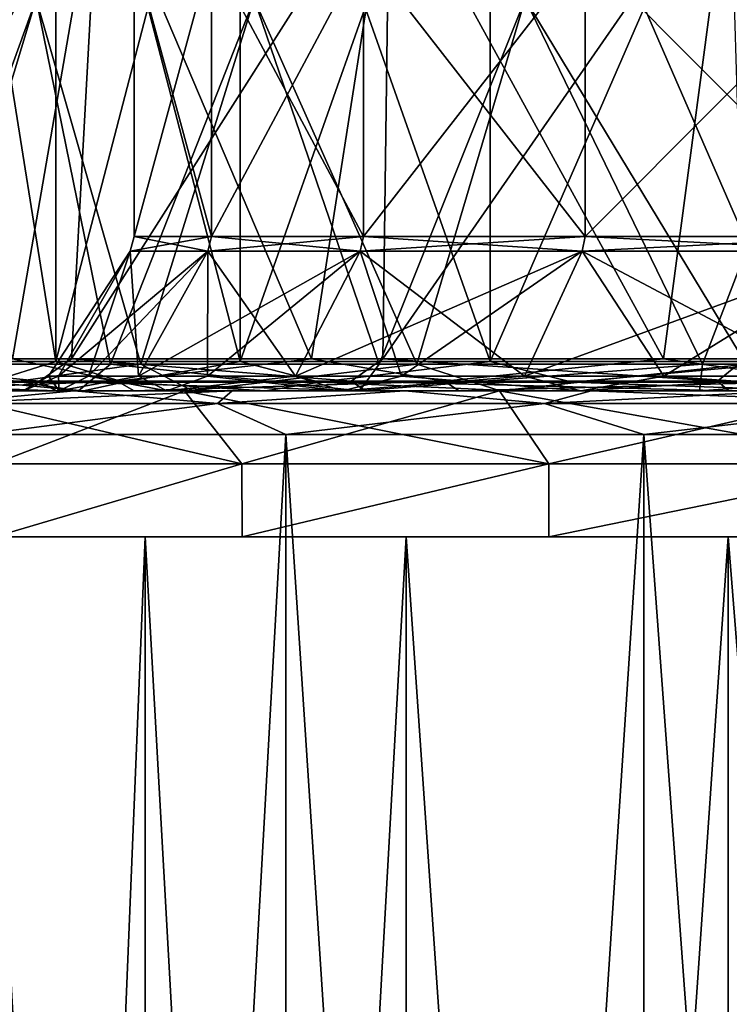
# Model space of a CAD drawing. Header units: millimetres. Extents: x -198 to 325, y 0 to 239.
# Tile 65 of 256: x -16.32 to -11.46, y 38.8 to 45.54. Entities that reach past the tile are written whole.
import ezdxf

# ---------------------------------------------------------------- set-up
doc = ezdxf.new("R2010")
doc.units = ezdxf.units.MM
doc.header["$LTSCALE"] = 65.185185
for name, color, linetype in [('1', 7, 'CONTINUOUS'), ('11', 7, 'CONTINUOUS'), ('12', 7, 'CONTINUOUS'), ('15', 7, 'CONTINUOUS'), ('1981', 7, 'CONTINUOUS'), ('2', 7, 'CONTINUOUS'), ('2016', 7, 'CONTINUOUS'), ('2017', 7, 'CONTINUOUS'), ('2018', 7, 'CONTINUOUS'), ('2019', 7, 'CONTINUOUS'), ('2020', 7, 'CONTINUOUS'), ('2021', 7, 'CONTINUOUS'), ('2022', 7, 'CONTINUOUS'), ('2031', 7, 'CONTINUOUS'), ('2032', 7, 'CONTINUOUS'), ('2034', 7, 'CONTINUOUS'), ('2035', 7, 'CONTINUOUS'), ('293', 7, 'CONTINUOUS'), ('296', 7, 'CONTINUOUS'), ('3', 7, 'CONTINUOUS'), ('300', 7, 'CONTINUOUS'), ('6', 7, 'CONTINUOUS'), ('7', 7, 'CONTINUOUS'), ('8', 7, 'CONTINUOUS')]:
    doc.layers.add(name, color=color, linetype=linetype)

msp = doc.modelspace()

# ---------------------------------------------------------------- linework, layer by layer
at = {"layer": '1', "color": 7, "linetype": 'CONTINUOUS'}
for points in [[(-15.5335, 46, 1.4394), (-15.0045, 46, 4.2691), (-15.5335, 44.0536, 1.4394), (-15.5335, 46, 1.4394)], [(-15.5335, 44.0536, 1.4394), (-15.0045, 46, 4.2691), (-15.0045, 44.0536, 4.2691), (-15.5335, 44.0536, 1.4394)], [(-15.5335, 46, -1.4394), (-15.5335, 46, 1.4394), (-15.5335, 44.0536, -1.4394), (-15.5335, 46, -1.4394)], [(-15.5335, 44.0536, -1.4394), (-15.5335, 46, 1.4394), (-15.5335, 44.0536, 1.4394), (-15.5335, 44.0536, -1.4394)], [(-15.0045, 46, -4.2691), (-15.5335, 46, -1.4394), (-15.0045, 44.0536, -4.2691), (-15.0045, 46, -4.2691)], [(-15.0045, 44.0536, -4.2691), (-15.5335, 46, -1.4394), (-15.5335, 44.0536, -1.4394), (-15.0045, 44.0536, -4.2691)], [(-15.0045, 46, 4.2691), (-13.9645, 46, 6.9535), (-15.0045, 44.0536, 4.2691), (-15.0045, 46, 4.2691)], [(-15.0045, 44.0536, 4.2691), (-13.9645, 46, 6.9535), (-13.9646, 44.0536, 6.9535), (-15.0045, 44.0536, 4.2691)], [(-13.9645, 46, -6.9535), (-15.0045, 46, -4.2691), (-13.9646, 44.0536, -6.9535), (-13.9645, 46, -6.9535)], [(-13.9646, 44.0536, -6.9535), (-15.0045, 46, -4.2691), (-15.0045, 44.0536, -4.2691), (-13.9646, 44.0536, -6.9535)], [(-13.9645, 46, 6.9535), (-12.4491, 46, 9.4011), (-13.9646, 44.0536, 6.9535), (-13.9645, 46, 6.9535)], [(-13.9646, 44.0536, 6.9535), (-12.4491, 46, 9.4011), (-12.4491, 44.0536, 9.4011), (-13.9646, 44.0536, 6.9535)], [(-12.4491, 44.0536, -9.4011), (-13.9645, 46, -6.9535), (-13.9646, 44.0536, -6.9535), (-12.4491, 44.0536, -9.4011)], [(-12.4491, 46, -9.4011), (-13.9645, 46, -6.9535), (-12.4491, 44.0536, -9.4011), (-12.4491, 46, -9.4011)], [(-12.4491, 46, 9.4011), (-10.5097, 46, 11.5285), (-12.4491, 44.0536, 9.4011), (-12.4491, 46, 9.4011)], [(-12.4491, 44.0536, 9.4011), (-10.5097, 46, 11.5285), (-10.5097, 44.0536, 11.5285), (-12.4491, 44.0536, 9.4011)], [(-10.5097, 46, -11.5285), (-12.4491, 46, -9.4011), (-10.5097, 44.0536, -11.5285), (-10.5097, 46, -11.5285)], [(-10.5097, 44.0536, -11.5285), (-12.4491, 46, -9.4011), (-12.4491, 44.0536, -9.4011), (-10.5097, 44.0536, -11.5285)]]:
    msp.add_3dface(points, dxfattribs=at)
at = {"layer": '11', "color": 7, "linetype": 'CONTINUOUS'}
for points in [[(-17.8821, 43.065, -9.0239), (-17.6872, 43.2179, -9.5096), (-16.18, 43.065, -11.807), (-17.8821, 43.065, -9.0239)], [(-17.6872, 43.2179, -9.5096), (-15.9611, 43.2179, -12.1865), (-16.18, 43.065, -11.807), (-17.6872, 43.2179, -9.5096)], [(-15.6499, 43.065, 12.5012), (-16.3657, 43.2179, 11.6375), (-17.4716, 43.065, 9.795), (-15.6499, 43.065, 12.5012)], [(-14.3198, 43.2179, 14.0787), (-16.3657, 43.2179, 11.6375), (-15.6499, 43.065, 12.5012), (-14.3198, 43.2179, 14.0787)], [(-16.18, 43.065, -11.807), (-15.9611, 43.2179, -12.1865), (-14.0488, 43.065, -14.2769), (-16.18, 43.065, -11.807)], [(-15.9611, 43.2179, -12.1865), (-13.8335, 43.2179, -14.5568), (-14.0488, 43.065, -14.2769), (-15.9611, 43.2179, -12.1865)], [(-13.413, 43.065, 14.8759), (-14.3198, 43.2179, 14.0787), (-15.6499, 43.065, 12.5012), (-13.413, 43.065, 14.8759)], [(-11.9137, 43.2179, 16.1658), (-14.3198, 43.2179, 14.0787), (-13.413, 43.065, 14.8759), (-11.9137, 43.2179, 16.1658)], [(-14.0488, 43.065, -14.2769), (-13.8335, 43.2179, -14.5568), (-11.5449, 43.065, -16.3681), (-14.0488, 43.065, -14.2769)], [(-13.8335, 43.2179, -14.5568), (-11.3579, 43.2179, -16.561), (-11.5449, 43.065, -16.3681), (-13.8335, 43.2179, -14.5568)], [(-10.8203, 43.065, 16.8559), (-11.9137, 43.2179, 16.1658), (-13.413, 43.065, 14.8759), (-10.8203, 43.065, 16.8559)], [(-9.2078, 43.2179, 17.8461), (-11.9137, 43.2179, 16.1658), (-10.8203, 43.065, 16.8559), (-9.2078, 43.2179, 17.8461)], [(-11.5449, 43.065, -16.3681), (-11.3579, 43.2179, -16.561), (-8.7347, 43.065, -18.0251), (-11.5449, 43.065, -16.3681)], [(-16.0653, 43, -11.7138), (-17.7529, 43, -8.9521), (-17.8821, 43.065, -9.0239), (-16.0653, 43, -11.7138)], [(-16.0653, 43, -11.7138), (-17.8821, 43.065, -9.0239), (-16.18, 43.065, -11.807), (-16.0653, 43, -11.7138)], [(-17.3415, 43, 9.7251), (-15.6499, 43.065, 12.5012), (-17.4716, 43.065, 9.795), (-17.3415, 43, 9.7251)], [(-17.3415, 43, 9.7251), (-15.5327, 43, 12.4112), (-15.6499, 43.065, 12.5012), (-17.3415, 43, 9.7251)], [(-13.9513, 43, -14.1656), (-16.0653, 43, -11.7138), (-16.18, 43.065, -11.807), (-13.9513, 43, -14.1656)], [(-13.9513, 43, -14.1656), (-16.18, 43.065, -11.807), (-14.0488, 43.065, -14.2769), (-13.9513, 43, -14.1656)], [(-15.5327, 43, 12.4112), (-13.413, 43.065, 14.8759), (-15.6499, 43.065, 12.5012), (-15.5327, 43, 12.4112)], [(-15.5327, 43, 12.4112), (-13.3118, 43, 14.7681), (-13.413, 43.065, 14.8759), (-15.5327, 43, 12.4112)], [(-11.4667, 43, -16.2424), (-13.9513, 43, -14.1656), (-14.0488, 43.065, -14.2769), (-11.4667, 43, -16.2424)], [(-11.4667, 43, -16.2424), (-14.0488, 43.065, -14.2769), (-11.5449, 43.065, -16.3681), (-11.4667, 43, -16.2424)], [(-13.3118, 43, 14.7681), (-10.8203, 43.065, 16.8559), (-13.413, 43.065, 14.8759), (-13.3118, 43, 14.7681)], [(-13.3118, 43, 14.7681), (-10.7383, 43, 16.7331), (-10.8203, 43.065, 16.8559), (-13.3118, 43, 14.7681)], [(-8.6781, 43, -17.8884), (-11.4667, 43, -16.2424), (-11.5449, 43.065, -16.3681), (-8.6781, 43, -17.8884)], [(-8.6781, 43, -17.8884), (-11.5449, 43.065, -16.3681), (-8.7347, 43.065, -18.0251), (-8.6781, 43, -17.8884)]]:
    msp.add_3dface(points, dxfattribs=at)
at = {"layer": '12', "color": 7, "linetype": 'CONTINUOUS'}
for points in [[(-17.3737, 43, -7.1241), (-15.9137, 43, -9.9677), (-17.1089, 43.1812, -7.2421), (-17.3737, 43, -7.1241)], [(-15.9137, 43, -9.9677), (-15.6943, 43.1812, -9.9424), (-17.1089, 43.1812, -7.2421), (-15.9137, 43, -9.9677)], [(-16.8004, 43, 8.3871), (-16.9569, 43.1812, 7.5912), (-15.4873, 43.1812, 10.262), (-16.8004, 43, 8.3871)], [(-15.1341, 43, 11.1156), (-16.8004, 43, 8.3871), (-15.4873, 43.1812, 10.262), (-15.1341, 43, 11.1156)], [(-15.9137, 43, -9.9677), (-13.9934, 43, -12.5214), (-15.6943, 43.1812, -9.9424), (-15.9137, 43, -9.9677)], [(-13.9934, 43, -12.5214), (-13.8572, 43.1812, -12.3751), (-15.6943, 43.1812, -9.9424), (-13.9934, 43, -12.5214)], [(-15.1341, 43, 11.1156), (-15.4873, 43.1812, 10.262), (-13.6006, 43.1812, 12.6565), (-15.1341, 43, 11.1156)], [(-13.0301, 43, 13.521), (-15.1341, 43, 11.1156), (-13.6006, 43.1812, 12.6565), (-13.0301, 43, 13.521)], [(-13.9934, 43, -12.5214), (-11.667, 43, -14.7132), (-11.6469, 43.1812, -14.4746), (-13.9934, 43, -12.5214)], [(-13.9934, 43, -12.5214), (-11.6469, 43.1812, -14.4746), (-13.8572, 43.1812, -12.3751), (-13.9934, 43, -12.5214)], [(-13.0301, 43, 13.521), (-13.6006, 43.1812, 12.6565), (-11.3478, 43.1812, 14.7102), (-13.0301, 43, 13.521)], [(-10.5489, 43, 15.5345), (-13.0301, 43, 13.521), (-11.3478, 43.1812, 14.7102), (-10.5489, 43, 15.5345)], [(-11.667, 43, -14.7132), (-9.0021, 43, -16.4791), (-9.1231, 43.1812, -16.1843), (-11.667, 43, -14.7132)], [(-11.667, 43, -14.7132), (-9.1231, 43.1812, -16.1843), (-11.6469, 43.1812, -14.4746), (-11.667, 43, -14.7132)]]:
    msp.add_3dface(points, dxfattribs=at)
at = {"layer": '15', "color": 7, "linetype": 'CONTINUOUS'}
for points in [[(-16.0687, 43.2, 5.8485), (-16.8402, 43.2, 2.9694), (-16.52, 43.0586, 4.1834), (-16.0687, 43.2, 5.8485)], [(-16.8402, 43.2, -2.9694), (-16.0687, 43.2, -5.8485), (-16.52, 43.0586, -4.1834), (-16.8402, 43.2, -2.9694)], [(-16.0687, 43.2, 5.8485), (-16.52, 43.0586, 4.1834), (-15.6061, 43.0586, 6.8455), (-16.0687, 43.2, 5.8485)], [(-16.0687, 43.2, -5.8485), (-15.6061, 43.0586, -6.8455), (-16.52, 43.0586, -4.1834), (-16.0687, 43.2, -5.8485)], [(-14.809, 43.2, 8.55), (-16.0687, 43.2, 5.8485), (-15.6061, 43.0586, 6.8455), (-14.809, 43.2, 8.55)], [(-16.0687, 43.2, -5.8485), (-14.809, 43.2, -8.55), (-15.6061, 43.0586, -6.8455), (-16.0687, 43.2, -5.8485)], [(-14.809, 43.2, 8.55), (-15.6061, 43.0586, 6.8455), (-14.2665, 43.0586, 9.3208), (-14.809, 43.2, 8.55)], [(-14.809, 43.2, -8.55), (-14.2665, 43.0586, -9.3208), (-15.6061, 43.0586, -6.8455), (-14.809, 43.2, -8.55)], [(-13.0994, 43.2, 10.9917), (-14.809, 43.2, 8.55), (-14.2665, 43.0586, 9.3208), (-13.0994, 43.2, 10.9917)], [(-14.809, 43.2, -8.55), (-13.0994, 43.2, -10.9917), (-14.2665, 43.0586, -9.3208), (-14.809, 43.2, -8.55)], [(-13.0994, 43.2, 10.9917), (-14.2665, 43.0586, 9.3208), (-12.5378, 43.0586, 11.5418), (-13.0994, 43.2, 10.9917)], [(-13.0994, 43.2, -10.9917), (-12.5378, 43.0586, -11.5418), (-14.2665, 43.0586, -9.3208), (-13.0994, 43.2, -10.9917)], [(-10.9917, 43.2, 13.0994), (-13.0994, 43.2, 10.9917), (-12.5378, 43.0586, 11.5418), (-10.9917, 43.2, 13.0994)], [(-13.0994, 43.2, -10.9917), (-10.9917, 43.2, -13.0994), (-12.5378, 43.0586, -11.5418), (-13.0994, 43.2, -10.9917)], [(-10.9917, 43.2, 13.0994), (-12.5378, 43.0586, 11.5418), (-10.4671, 43.0586, 13.4481), (-10.9917, 43.2, 13.0994)], [(-10.9917, 43.2, -13.0994), (-10.4671, 43.0586, -13.4481), (-12.5378, 43.0586, -11.5418), (-10.9917, 43.2, -13.0994)], [(-15.8805, 43, -5.7805), (-16.6433, 43, -2.9342), (-16.52, 43.0586, -4.1834), (-15.8805, 43, -5.7805)], [(-16.6433, 43, 2.9342), (-15.8805, 43, 5.7805), (-16.52, 43.0586, 4.1834), (-16.6433, 43, 2.9342)], [(-15.6061, 43.0586, -6.8455), (-15.8805, 43, -5.7805), (-16.52, 43.0586, -4.1834), (-15.6061, 43.0586, -6.8455)], [(-16.52, 43.0586, 4.1834), (-15.8805, 43, 5.7805), (-15.6061, 43.0586, 6.8455), (-16.52, 43.0586, 4.1834)], [(-14.6349, 43, -8.4513), (-15.8805, 43, -5.7805), (-15.6061, 43.0586, -6.8455), (-14.6349, 43, -8.4513)], [(-15.8805, 43, 5.7805), (-14.6349, 43, 8.4513), (-15.6061, 43.0586, 6.8455), (-15.8805, 43, 5.7805)], [(-14.2665, 43.0586, -9.3208), (-14.6349, 43, -8.4513), (-15.6061, 43.0586, -6.8455), (-14.2665, 43.0586, -9.3208)], [(-15.6061, 43.0586, 6.8455), (-14.6349, 43, 8.4513), (-14.2665, 43.0586, 9.3208), (-15.6061, 43.0586, 6.8455)], [(-12.9449, 43, -10.8646), (-14.6349, 43, -8.4513), (-14.2665, 43.0586, -9.3208), (-12.9449, 43, -10.8646)], [(-14.6349, 43, 8.4513), (-12.9449, 43, 10.8646), (-14.2665, 43.0586, 9.3208), (-14.6349, 43, 8.4513)], [(-12.5378, 43.0586, -11.5418), (-12.9449, 43, -10.8646), (-14.2665, 43.0586, -9.3208), (-12.5378, 43.0586, -11.5418)], [(-14.2665, 43.0586, 9.3208), (-12.9449, 43, 10.8646), (-12.5378, 43.0586, 11.5418), (-14.2665, 43.0586, 9.3208)], [(-10.8623, 43, -12.9468), (-12.9449, 43, -10.8646), (-12.5378, 43.0586, -11.5418), (-10.8623, 43, -12.9468)], [(-12.9449, 43, 10.8646), (-10.8623, 43, 12.9468), (-12.5378, 43.0586, 11.5418), (-12.9449, 43, 10.8646)], [(-10.4671, 43.0586, -13.4481), (-10.8623, 43, -12.9468), (-12.5378, 43.0586, -11.5418), (-10.4671, 43.0586, -13.4481)], [(-12.5378, 43.0586, 11.5418), (-10.8623, 43, 12.9468), (-10.4671, 43.0586, 13.4481), (-12.5378, 43.0586, 11.5418)]]:
    msp.add_3dface(points, dxfattribs=at)
at = {"layer": '1981', "color": 7, "linetype": 'CONTINUOUS'}
for points in [[(-16.9126, 43, -11.0449), (-17.7674, 43, -9.6104), (-15.1899, 43, -11.8246), (-16.9126, 43, -11.0449)], [(-15.1899, 43, -11.8246), (-17.7674, 43, -9.6104), (-16.9292, 43, -9.1631), (-15.1899, 43, -11.8246)], [(-16.9292, 43, 9.1631), (-16.9127, 43, 11.0448), (-15.1899, 43, 11.8247), (-16.9292, 43, 9.1631)], [(-16.9127, 43, 11.0448), (-15.9429, 43, 12.4042), (-15.1899, 43, 11.8247), (-16.9127, 43, 11.0448)], [(-15.9429, 43, -12.4042), (-16.9126, 43, -11.0449), (-15.1899, 43, -11.8246), (-15.9429, 43, -12.4042)], [(-15.9429, 43, 12.4042), (-14.8636, 43, 13.6784), (-15.1899, 43, 11.8247), (-15.9429, 43, 12.4042)], [(-14.8636, 43, -13.6784), (-15.9429, 43, -12.4042), (-13.0364, 43, -14.1635), (-14.8636, 43, -13.6784)], [(-13.0364, 43, -14.1635), (-15.9429, 43, -12.4042), (-15.1899, 43, -11.8246), (-13.0364, 43, -14.1635)], [(-15.1899, 43, 11.8247), (-14.8636, 43, 13.6784), (-13.0364, 43, 14.1635), (-15.1899, 43, 11.8247)], [(-14.8636, 43, 13.6784), (-13.6833, 43, 14.8596), (-13.0364, 43, 14.1635), (-14.8636, 43, 13.6784)], [(-13.6833, 43, -14.8596), (-14.8636, 43, -13.6784), (-13.0364, 43, -14.1635), (-13.6833, 43, -14.8596)], [(-13.6833, 43, 14.8596), (-12.409, 43, 15.9387), (-13.0364, 43, 14.1635), (-13.6833, 43, 14.8596)], [(-12.4089, 43, -15.9388), (-13.6833, 43, -14.8596), (-10.5275, 43, -16.1159), (-12.4089, 43, -15.9388)], [(-10.5275, 43, -16.1159), (-13.6833, 43, -14.8596), (-13.0364, 43, -14.1635), (-10.5275, 43, -16.1159)], [(-13.0364, 43, 14.1635), (-12.409, 43, 15.9387), (-10.5275, 43, 16.1159), (-13.0364, 43, 14.1635)], [(-12.409, 43, 15.9387), (-11.0503, 43, 16.9095), (-10.5275, 43, 16.1159), (-12.409, 43, 15.9387)], [(-11.0503, 43, -16.9095), (-12.4089, 43, -15.9388), (-10.5275, 43, -16.1159), (-11.0503, 43, -16.9095)]]:
    msp.add_3dface(points, dxfattribs=at)
at = {"layer": '2', "color": 7, "linetype": 'CONTINUOUS'}
for points in [[(-17.3743, 46.64, -8.8527), (-15.7756, 46.64, -11.4616), (-17.6872, 43.2179, -9.5096), (-17.3743, 46.64, -8.8527)], [(-17.6872, 43.2179, -9.5096), (-15.7756, 46.64, -11.4616), (-15.9611, 43.2179, -12.1865), (-17.6872, 43.2179, -9.5096)], [(-15.7756, 46.64, 11.4616), (-17.3743, 46.64, 8.8527), (-16.3657, 43.2179, 11.6375), (-15.7756, 46.64, 11.4616)], [(-14.3198, 43.2179, 14.0787), (-15.7756, 46.64, 11.4616), (-16.3657, 43.2179, 11.6375), (-14.3198, 43.2179, 14.0787)], [(-15.7756, 46.64, -11.4616), (-13.7883, 46.64, -13.7883), (-15.9611, 43.2179, -12.1865), (-15.7756, 46.64, -11.4616)], [(-15.9611, 43.2179, -12.1865), (-13.7883, 46.64, -13.7883), (-13.8335, 43.2179, -14.5568), (-15.9611, 43.2179, -12.1865)], [(-13.7883, 46.64, 13.7883), (-15.7756, 46.64, 11.4616), (-14.3198, 43.2179, 14.0787), (-13.7883, 46.64, 13.7883)], [(-11.9137, 43.2179, 16.1658), (-13.7883, 46.64, 13.7883), (-14.3198, 43.2179, 14.0787), (-11.9137, 43.2179, 16.1658)], [(-13.7883, 46.64, -13.7883), (-11.4616, 46.64, -15.7756), (-13.8335, 43.2179, -14.5568), (-13.7883, 46.64, -13.7883)], [(-13.8335, 43.2179, -14.5568), (-11.4616, 46.64, -15.7756), (-11.3579, 43.2179, -16.561), (-13.8335, 43.2179, -14.5568)], [(-11.4616, 46.64, 15.7756), (-13.7883, 46.64, 13.7883), (-11.9137, 43.2179, 16.1658), (-11.4616, 46.64, 15.7756)], [(-9.2078, 43.2179, 17.8461), (-11.4616, 46.64, 15.7756), (-11.9137, 43.2179, 16.1658), (-9.2078, 43.2179, 17.8461)]]:
    msp.add_3dface(points, dxfattribs=at)
at = {"layer": '2016', "color": 7, "linetype": 'CONTINUOUS'}
for points in [[(-16.7729, 10, -6.1064), (-15.4576, 10, -8.9264), (-16.7729, 42, -6.1064), (-16.7729, 10, -6.1064)], [(-16.7729, 42, -6.1064), (-15.4576, 10, -8.9264), (-15.4576, 42, -8.9264), (-16.7729, 42, -6.1064)], [(-15.4576, 10, -8.9264), (-13.6726, 10, -11.475), (-15.4576, 42, -8.9264), (-15.4576, 10, -8.9264)], [(-15.4576, 42, -8.9264), (-13.6726, 10, -11.475), (-13.6726, 42, -11.475), (-15.4576, 42, -8.9264)], [(-13.6726, 10, -11.475), (-11.4723, 10, -13.6747), (-13.6726, 42, -11.475), (-13.6726, 10, -11.475)], [(-13.6726, 42, -11.475), (-11.4723, 10, -13.6747), (-11.4723, 42, -13.6747), (-13.6726, 42, -11.475)], [(-11.4723, 10, -13.6747), (-8.9236, 10, -15.4589), (-11.4723, 42, -13.6747), (-11.4723, 10, -13.6747)], [(-11.4723, 42, -13.6747), (-8.9236, 10, -15.4589), (-8.9236, 42, -15.4589), (-11.4723, 42, -13.6747)]]:
    msp.add_3dface(points, dxfattribs=at)
at = {"layer": '2017', "color": 7, "linetype": 'CONTINUOUS'}
for points in [[(-14.7965, 42.5, -11.5164), (-16.4903, 42.5, -8.9238), (-16.489, 42, -8.9252), (-14.7965, 42.5, -11.5164)], [(-14.7955, 42, -11.5168), (-14.7965, 42.5, -11.5164), (-16.489, 42, -8.9252), (-14.7955, 42, -11.5168)], [(-12.6991, 42.5, -13.7947), (-14.7965, 42.5, -11.5164), (-14.7955, 42, -11.5168), (-12.6991, 42.5, -13.7947)], [(-12.6989, 42, -13.7943), (-12.6991, 42.5, -13.7947), (-14.7955, 42, -11.5168), (-12.6989, 42, -13.7943)], [(-10.2554, 42.5, -15.6968), (-12.6991, 42.5, -13.7947), (-12.6989, 42, -13.7943), (-10.2554, 42.5, -15.6968)], [(-10.256, 42, -15.6958), (-10.2554, 42.5, -15.6968), (-12.6989, 42, -13.7943), (-10.256, 42, -15.6958)]]:
    msp.add_3dface(points, dxfattribs=at)
at = {"layer": '2018', "color": 7, "linetype": 'CONTINUOUS'}
for points in [[(-16.7729, 42, -6.1064), (-15.4576, 42, -8.9264), (-16.489, 42, -8.9252), (-16.7729, 42, -6.1064)], [(-16.7729, 42, 6.1064), (-16.489, 42, 8.9252), (-15.4576, 42, 8.9264), (-16.7729, 42, 6.1064)], [(-15.4576, 42, -8.9264), (-13.6726, 42, -11.475), (-16.489, 42, -8.9252), (-15.4576, 42, -8.9264)], [(-13.6726, 42, -11.475), (-14.7955, 42, -11.5168), (-16.489, 42, -8.9252), (-13.6726, 42, -11.475)], [(-16.489, 42, 8.9252), (-14.7955, 42, 11.5168), (-15.4576, 42, 8.9264), (-16.489, 42, 8.9252)], [(-15.4576, 42, 8.9264), (-14.7955, 42, 11.5168), (-13.6726, 42, 11.475), (-15.4576, 42, 8.9264)], [(-13.6726, 42, -11.475), (-11.4723, 42, -13.6747), (-14.7955, 42, -11.5168), (-13.6726, 42, -11.475)], [(-11.4723, 42, -13.6747), (-12.6989, 42, -13.7943), (-14.7955, 42, -11.5168), (-11.4723, 42, -13.6747)], [(-14.7955, 42, 11.5168), (-12.6989, 42, 13.7943), (-11.4723, 42, 13.6747), (-14.7955, 42, 11.5168)], [(-13.6726, 42, 11.475), (-14.7955, 42, 11.5168), (-11.4723, 42, 13.6747), (-13.6726, 42, 11.475)], [(-11.4723, 42, -13.6747), (-8.9236, 42, -15.4589), (-12.6989, 42, -13.7943), (-11.4723, 42, -13.6747)], [(-8.9236, 42, -15.4589), (-10.256, 42, -15.6958), (-12.6989, 42, -13.7943), (-8.9236, 42, -15.4589)], [(-12.6989, 42, 13.7943), (-10.256, 42, 15.6958), (-8.9236, 42, 15.4589), (-12.6989, 42, 13.7943)], [(-11.4723, 42, 13.6747), (-12.6989, 42, 13.7943), (-8.9236, 42, 15.4589), (-11.4723, 42, 13.6747)]]:
    msp.add_3dface(points, dxfattribs=at)
at = {"layer": '2019', "color": 7, "linetype": 'CONTINUOUS'}
for points in [[(-15.4576, 10, 8.9264), (-16.7729, 10, 6.1064), (-15.4576, 42, 8.9264), (-15.4576, 10, 8.9264)], [(-16.7729, 10, 6.1064), (-16.7729, 42, 6.1064), (-15.4576, 42, 8.9264), (-16.7729, 10, 6.1064)], [(-13.6726, 10, 11.475), (-15.4576, 10, 8.9264), (-13.6726, 42, 11.475), (-13.6726, 10, 11.475)], [(-15.4576, 10, 8.9264), (-15.4576, 42, 8.9264), (-13.6726, 42, 11.475), (-15.4576, 10, 8.9264)], [(-11.4723, 10, 13.6747), (-13.6726, 10, 11.475), (-11.4723, 42, 13.6747), (-11.4723, 10, 13.6747)], [(-13.6726, 10, 11.475), (-13.6726, 42, 11.475), (-11.4723, 42, 13.6747), (-13.6726, 10, 11.475)], [(-8.9236, 10, 15.4589), (-11.4723, 10, 13.6747), (-8.9236, 42, 15.4589), (-8.9236, 10, 15.4589)], [(-11.4723, 10, 13.6747), (-11.4723, 42, 13.6747), (-8.9236, 42, 15.4589), (-11.4723, 10, 13.6747)]]:
    msp.add_3dface(points, dxfattribs=at)
at = {"layer": '2020', "color": 7, "linetype": 'CONTINUOUS'}
for points in [[(-14.7965, 42.5, 11.5164), (-16.489, 42, 8.9252), (-16.4903, 42.5, 8.9238), (-14.7965, 42.5, 11.5164)], [(-14.7955, 42, 11.5168), (-16.489, 42, 8.9252), (-14.7965, 42.5, 11.5164), (-14.7955, 42, 11.5168)], [(-12.6991, 42.5, 13.7947), (-14.7955, 42, 11.5168), (-14.7965, 42.5, 11.5164), (-12.6991, 42.5, 13.7947)], [(-12.6989, 42, 13.7943), (-14.7955, 42, 11.5168), (-12.6991, 42.5, 13.7947), (-12.6989, 42, 13.7943)], [(-10.2554, 42.5, 15.6968), (-12.6989, 42, 13.7943), (-12.6991, 42.5, 13.7947), (-10.2554, 42.5, 15.6968)], [(-10.256, 42, 15.6958), (-12.6989, 42, 13.7943), (-10.2554, 42.5, 15.6968), (-10.256, 42, 15.6958)]]:
    msp.add_3dface(points, dxfattribs=at)
at = {"layer": '2021', "color": 7, "linetype": 'CONTINUOUS'}
for points in [[(-16.5849, 42.7, -12.0496), (-14.4957, 42.7, -14.4957), (-16.5849, 5.3, -12.0496), (-16.5849, 42.7, -12.0496)], [(-16.5849, 5.3, -12.0496), (-14.4957, 42.7, -14.4957), (-14.4957, 5.3, -14.4957), (-16.5849, 5.3, -12.0496)], [(-14.4957, 42.7, -14.4957), (-12.0496, 42.7, -16.5848), (-14.4957, 5.3, -14.4957), (-14.4957, 42.7, -14.4957)], [(-14.4957, 5.3, -14.4957), (-12.0496, 42.7, -16.5848), (-12.0496, 5.3, -16.5848), (-14.4957, 5.3, -14.4957)], [(-12.0496, 42.7, -16.5848), (-9.3068, 42.7, -18.2656), (-12.0496, 5.3, -16.5848), (-12.0496, 42.7, -16.5848)], [(-12.0496, 5.3, -16.5848), (-9.3068, 42.7, -18.2656), (-9.3068, 5.3, -18.2656), (-12.0496, 5.3, -16.5848)]]:
    msp.add_3dface(points, dxfattribs=at)
at = {"layer": '2022', "color": 7, "linetype": 'CONTINUOUS'}
for points in [[(-14.4957, 42.7, 14.4957), (-16.5849, 42.7, 12.0496), (-14.4957, 5.3, 14.4957), (-14.4957, 42.7, 14.4957)], [(-14.4957, 5.3, 14.4957), (-16.5849, 42.7, 12.0496), (-16.5849, 5.3, 12.0496), (-14.4957, 5.3, 14.4957)], [(-12.0496, 42.7, 16.5848), (-14.4957, 42.7, 14.4957), (-12.0496, 5.3, 16.5848), (-12.0496, 42.7, 16.5848)], [(-12.0496, 5.3, 16.5848), (-14.4957, 42.7, 14.4957), (-14.4957, 5.3, 14.4957), (-12.0496, 5.3, 16.5848)], [(-9.3068, 42.7, 18.2656), (-12.0496, 42.7, 16.5848), (-9.3068, 5.3, 18.2656), (-9.3068, 42.7, 18.2656)], [(-9.3068, 5.3, 18.2656), (-12.0496, 42.7, 16.5848), (-12.0496, 5.3, 16.5848), (-9.3068, 5.3, 18.2656)]]:
    msp.add_3dface(points, dxfattribs=at)
at = {"layer": '2031', "color": 7, "linetype": 'CONTINUOUS'}
for points in [[(-15.9429, 43, 12.4042), (-16.9127, 43, 11.0448), (-16.8653, 42.9121, 11.4986), (-15.9429, 43, 12.4042)], [(-14.9632, 42.9121, 13.8838), (-15.9429, 43, 12.4042), (-16.8653, 42.9121, 11.4986), (-14.9632, 42.9121, 13.8838)], [(-14.8636, 43, 13.6784), (-15.9429, 43, 12.4042), (-14.9632, 42.9121, 13.8838), (-14.8636, 43, 13.6784)], [(-13.6833, 43, 14.8596), (-14.8636, 43, 13.6784), (-14.9632, 42.9121, 13.8838), (-13.6833, 43, 14.8596)], [(-12.7268, 42.9121, 15.9588), (-13.6833, 43, 14.8596), (-14.9632, 42.9121, 13.8838), (-12.7268, 42.9121, 15.9588)], [(-12.409, 43, 15.9387), (-13.6833, 43, 14.8596), (-12.7268, 42.9121, 15.9588), (-12.409, 43, 15.9387)], [(-10.2061, 42.9121, 17.6774), (-12.409, 43, 15.9387), (-12.7268, 42.9121, 15.9588), (-10.2061, 42.9121, 17.6774)], [(-11.0503, 43, 16.9095), (-12.409, 43, 15.9387), (-10.2061, 42.9121, 17.6774), (-11.0503, 43, 16.9095)], [(-16.5849, 42.7, 12.0496), (-14.9632, 42.9121, 13.8838), (-16.8653, 42.9121, 11.4986), (-16.5849, 42.7, 12.0496)], [(-16.5849, 42.7, 12.0496), (-14.4957, 42.7, 14.4957), (-14.9632, 42.9121, 13.8838), (-16.5849, 42.7, 12.0496)], [(-14.4957, 42.7, 14.4957), (-12.7268, 42.9121, 15.9588), (-14.9632, 42.9121, 13.8838), (-14.4957, 42.7, 14.4957)], [(-14.4957, 42.7, 14.4957), (-12.0496, 42.7, 16.5848), (-12.7268, 42.9121, 15.9588), (-14.4957, 42.7, 14.4957)], [(-12.0496, 42.7, 16.5848), (-10.2061, 42.9121, 17.6774), (-12.7268, 42.9121, 15.9588), (-12.0496, 42.7, 16.5848)], [(-12.0496, 42.7, 16.5848), (-9.3068, 42.7, 18.2656), (-10.2061, 42.9121, 17.6774), (-12.0496, 42.7, 16.5848)]]:
    msp.add_3dface(points, dxfattribs=at)
at = {"layer": '2032', "color": 7, "linetype": 'CONTINUOUS'}
for points in [[(-16.9126, 43, -11.0449), (-15.9429, 43, -12.4042), (-16.8653, 42.9121, -11.4986), (-16.9126, 43, -11.0449)], [(-15.9429, 43, -12.4042), (-14.8636, 43, -13.6784), (-16.8653, 42.9121, -11.4986), (-15.9429, 43, -12.4042)], [(-16.8653, 42.9121, -11.4986), (-14.8636, 43, -13.6784), (-14.9632, 42.9121, -13.8838), (-16.8653, 42.9121, -11.4986)], [(-14.8636, 43, -13.6784), (-13.6833, 43, -14.8596), (-14.9632, 42.9121, -13.8838), (-14.8636, 43, -13.6784)], [(-14.9632, 42.9121, -13.8838), (-13.6833, 43, -14.8596), (-12.7268, 42.9121, -15.9588), (-14.9632, 42.9121, -13.8838)], [(-13.6833, 43, -14.8596), (-12.4089, 43, -15.9388), (-12.7268, 42.9121, -15.9588), (-13.6833, 43, -14.8596)], [(-12.4089, 43, -15.9388), (-11.0503, 43, -16.9095), (-12.7268, 42.9121, -15.9588), (-12.4089, 43, -15.9388)], [(-12.7268, 42.9121, -15.9588), (-11.0503, 43, -16.9095), (-10.2061, 42.9121, -17.6774), (-12.7268, 42.9121, -15.9588)], [(-16.5849, 42.7, -12.0496), (-16.8653, 42.9121, -11.4986), (-14.9632, 42.9121, -13.8838), (-16.5849, 42.7, -12.0496)], [(-14.4957, 42.7, -14.4957), (-16.5849, 42.7, -12.0496), (-14.9632, 42.9121, -13.8838), (-14.4957, 42.7, -14.4957)], [(-14.4957, 42.7, -14.4957), (-14.9632, 42.9121, -13.8838), (-12.7268, 42.9121, -15.9588), (-14.4957, 42.7, -14.4957)], [(-12.0496, 42.7, -16.5848), (-14.4957, 42.7, -14.4957), (-12.7268, 42.9121, -15.9588), (-12.0496, 42.7, -16.5848)], [(-12.0496, 42.7, -16.5848), (-12.7268, 42.9121, -15.9588), (-10.2061, 42.9121, -17.6774), (-12.0496, 42.7, -16.5848)], [(-9.3068, 42.7, -18.2656), (-12.0496, 42.7, -16.5848), (-10.2061, 42.9121, -17.6774), (-9.3068, 42.7, -18.2656)]]:
    msp.add_3dface(points, dxfattribs=at)
at = {"layer": '2034', "color": 7, "linetype": 'CONTINUOUS'}
for points in [[(-16.9292, 43, 9.1631), (-15.1899, 43, 11.8247), (-16.4903, 42.5, 8.9238), (-16.9292, 43, 9.1631)], [(-15.1899, 43, 11.8247), (-14.7965, 42.5, 11.5164), (-16.4903, 42.5, 8.9238), (-15.1899, 43, 11.8247)], [(-15.1899, 43, 11.8247), (-13.0364, 43, 14.1635), (-14.7965, 42.5, 11.5164), (-15.1899, 43, 11.8247)], [(-13.0364, 43, 14.1635), (-12.6991, 42.5, 13.7947), (-14.7965, 42.5, 11.5164), (-13.0364, 43, 14.1635)], [(-13.0364, 43, 14.1635), (-10.5275, 43, 16.1159), (-12.6991, 42.5, 13.7947), (-13.0364, 43, 14.1635)], [(-10.5275, 43, 16.1159), (-10.2554, 42.5, 15.6968), (-12.6991, 42.5, 13.7947), (-10.5275, 43, 16.1159)]]:
    msp.add_3dface(points, dxfattribs=at)
at = {"layer": '2035', "color": 7, "linetype": 'CONTINUOUS'}
for points in [[(-15.1899, 43, -11.8246), (-16.9292, 43, -9.1631), (-14.7965, 42.5, -11.5164), (-15.1899, 43, -11.8246)], [(-16.9292, 43, -9.1631), (-16.4903, 42.5, -8.9238), (-14.7965, 42.5, -11.5164), (-16.9292, 43, -9.1631)], [(-13.0364, 43, -14.1635), (-15.1899, 43, -11.8246), (-12.6991, 42.5, -13.7947), (-13.0364, 43, -14.1635)], [(-15.1899, 43, -11.8246), (-14.7965, 42.5, -11.5164), (-12.6991, 42.5, -13.7947), (-15.1899, 43, -11.8246)], [(-10.5275, 43, -16.1159), (-13.0364, 43, -14.1635), (-10.2554, 42.5, -15.6968), (-10.5275, 43, -16.1159)], [(-13.0364, 43, -14.1635), (-12.6991, 42.5, -13.7947), (-10.2554, 42.5, -15.6968), (-13.0364, 43, -14.1635)]]:
    msp.add_3dface(points, dxfattribs=at)
at = {"layer": '293', "color": 7, "linetype": 'CONTINUOUS'}
for points in [[(-16.0509, 43.1, -1.4873), (-15.5601, 43.9536, 1.4419), (-16.1196, 43.1, 0), (-16.0509, 43.1, -1.4873)], [(-16.1196, 43.1, 0), (-15.5601, 43.9536, 1.4419), (-16.0509, 43.1, 1.4873), (-16.1196, 43.1, 0)], [(-15.5601, 43.9536, 1.4419), (-15.0303, 43.9536, 4.2765), (-16.0509, 43.1, 1.4873), (-15.5601, 43.9536, 1.4419)], [(-16.0509, 43.1, 1.4873), (-15.0303, 43.9536, 4.2765), (-15.8451, 43.1, 2.962), (-16.0509, 43.1, 1.4873)], [(-15.5601, 43.9536, -1.4419), (-15.5601, 43.9536, 1.4419), (-16.0509, 43.1, -1.4873), (-15.5601, 43.9536, -1.4419)], [(-15.8451, 43.1, -2.962), (-15.5601, 43.9536, -1.4419), (-16.0509, 43.1, -1.4873), (-15.8451, 43.1, -2.962)], [(-15.8451, 43.1, 2.962), (-15.0303, 43.9536, 4.2765), (-15.5043, 43.1, 4.4113), (-15.8451, 43.1, 2.962)], [(-15.5043, 43.1, -4.4113), (-15.5601, 43.9536, -1.4419), (-15.8451, 43.1, -2.962), (-15.5043, 43.1, -4.4113)], [(-15.0303, 43.9536, -4.2765), (-15.5601, 43.9536, -1.4419), (-15.5043, 43.1, -4.4113), (-15.0303, 43.9536, -4.2765)], [(-15.0303, 43.9536, 4.2765), (-13.9885, 43.9536, 6.9655), (-15.5043, 43.1, 4.4113), (-15.0303, 43.9536, 4.2765)], [(-15.5043, 43.1, 4.4113), (-13.9885, 43.9536, 6.9655), (-15.0311, 43.1, 5.8231), (-15.5043, 43.1, 4.4113)], [(-15.0311, 43.1, -5.8231), (-15.0303, 43.9536, -4.2765), (-15.5043, 43.1, -4.4113), (-15.0311, 43.1, -5.8231)], [(-15.0311, 43.1, 5.8231), (-13.9885, 43.9536, 6.9655), (-14.4297, 43.1, 7.1851), (-15.0311, 43.1, 5.8231)], [(-14.4297, 43.1, -7.1851), (-15.0303, 43.9536, -4.2765), (-15.0311, 43.1, -5.8231), (-14.4297, 43.1, -7.1851)], [(-13.9885, 43.9536, -6.9655), (-15.0303, 43.9536, -4.2765), (-14.4297, 43.1, -7.1851), (-13.9885, 43.9536, -6.9655)], [(-13.9885, 43.9536, 6.9655), (-12.4705, 43.9536, 9.4172), (-14.4297, 43.1, 7.1851), (-13.9885, 43.9536, 6.9655)], [(-14.4297, 43.1, 7.1851), (-12.4705, 43.9536, 9.4172), (-13.7052, 43.1, 8.4859), (-14.4297, 43.1, 7.1851)], [(-13.7052, 43.1, -8.4859), (-13.9885, 43.9536, -6.9655), (-14.4297, 43.1, -7.1851), (-13.7052, 43.1, -8.4859)], [(-12.4705, 43.9536, -9.4172), (-13.9885, 43.9536, -6.9655), (-12.8637, 43.1, -9.7142), (-12.4705, 43.9536, -9.4172)], [(-12.8637, 43.1, -9.7142), (-13.9885, 43.9536, -6.9655), (-13.7052, 43.1, -8.4859), (-12.8637, 43.1, -9.7142)], [(-13.7052, 43.1, 8.4859), (-12.4705, 43.9536, 9.4172), (-12.8637, 43.1, 9.7142), (-13.7052, 43.1, 8.4859)], [(-12.4705, 43.9536, 9.4172), (-10.5277, 43.9536, 11.5483), (-12.8637, 43.1, 9.7142), (-12.4705, 43.9536, 9.4172)], [(-12.8637, 43.1, 9.7142), (-10.5277, 43.9536, 11.5483), (-11.9125, 43.1, 10.8597), (-12.8637, 43.1, 9.7142)], [(-11.9125, 43.1, -10.8597), (-12.4705, 43.9536, -9.4172), (-12.8637, 43.1, -9.7142), (-11.9125, 43.1, -10.8597)], [(-10.5277, 43.9536, -11.5483), (-12.4705, 43.9536, -9.4172), (-10.8597, 43.1, -11.9125), (-10.5277, 43.9536, -11.5483)], [(-10.8597, 43.1, -11.9125), (-12.4705, 43.9536, -9.4172), (-11.9125, 43.1, -10.8597), (-10.8597, 43.1, -11.9125)], [(-11.9125, 43.1, 10.8597), (-10.5277, 43.9536, 11.5483), (-10.8597, 43.1, 11.9125), (-11.9125, 43.1, 10.8597)]]:
    msp.add_3dface(points, dxfattribs=at)
at = {"layer": '296', "color": 7, "linetype": 'CONTINUOUS'}
for points in [[(-15.5335, 44.0536, -1.4394), (-15.5335, 44.0536, 1.4394), (-15.5601, 43.9536, -1.4419), (-15.5335, 44.0536, -1.4394)], [(-15.5335, 44.0536, -1.4394), (-15.5601, 43.9536, -1.4419), (-15.0303, 43.9536, -4.2765), (-15.5335, 44.0536, -1.4394)], [(-15.5335, 44.0536, 1.4394), (-15.0045, 44.0536, 4.2691), (-15.5601, 43.9536, 1.4419), (-15.5335, 44.0536, 1.4394)], [(-15.5335, 44.0536, 1.4394), (-15.5601, 43.9536, 1.4419), (-15.5601, 43.9536, -1.4419), (-15.5335, 44.0536, 1.4394)], [(-15.0045, 44.0536, 4.2691), (-15.0303, 43.9536, 4.2765), (-15.5601, 43.9536, 1.4419), (-15.0045, 44.0536, 4.2691)], [(-15.0045, 44.0536, -4.2691), (-15.5335, 44.0536, -1.4394), (-15.0303, 43.9536, -4.2765), (-15.0045, 44.0536, -4.2691)], [(-15.0045, 44.0536, -4.2691), (-15.0303, 43.9536, -4.2765), (-13.9885, 43.9536, -6.9655), (-15.0045, 44.0536, -4.2691)], [(-15.0045, 44.0536, 4.2691), (-13.9646, 44.0536, 6.9535), (-15.0303, 43.9536, 4.2765), (-15.0045, 44.0536, 4.2691)], [(-13.9646, 44.0536, 6.9535), (-13.9885, 43.9536, 6.9655), (-15.0303, 43.9536, 4.2765), (-13.9646, 44.0536, 6.9535)], [(-13.9646, 44.0536, -6.9535), (-15.0045, 44.0536, -4.2691), (-13.9885, 43.9536, -6.9655), (-13.9646, 44.0536, -6.9535)], [(-13.9646, 44.0536, -6.9535), (-13.9885, 43.9536, -6.9655), (-12.4705, 43.9536, -9.4172), (-13.9646, 44.0536, -6.9535)], [(-13.9646, 44.0536, 6.9535), (-12.4491, 44.0536, 9.4011), (-13.9885, 43.9536, 6.9655), (-13.9646, 44.0536, 6.9535)], [(-12.4491, 44.0536, 9.4011), (-12.4705, 43.9536, 9.4172), (-13.9885, 43.9536, 6.9655), (-12.4491, 44.0536, 9.4011)], [(-12.4491, 44.0536, -9.4011), (-13.9646, 44.0536, -6.9535), (-12.4705, 43.9536, -9.4172), (-12.4491, 44.0536, -9.4011)], [(-12.4491, 44.0536, -9.4011), (-12.4705, 43.9536, -9.4172), (-10.5277, 43.9536, -11.5483), (-12.4491, 44.0536, -9.4011)], [(-12.4491, 44.0536, 9.4011), (-10.5097, 44.0536, 11.5285), (-12.4705, 43.9536, 9.4172), (-12.4491, 44.0536, 9.4011)], [(-10.5097, 44.0536, 11.5285), (-10.5277, 43.9536, 11.5483), (-12.4705, 43.9536, 9.4172), (-10.5097, 44.0536, 11.5285)], [(-10.5097, 44.0536, -11.5285), (-12.4491, 44.0536, -9.4011), (-10.5277, 43.9536, -11.5483), (-10.5097, 44.0536, -11.5285)]]:
    msp.add_3dface(points, dxfattribs=at)
at = {"layer": '3', "color": 7, "linetype": 'CONTINUOUS'}
for points in [[(-16.0653, 43, -11.7138), (-17.3737, 43, -7.1241), (-17.7529, 43, -8.9521), (-16.0653, 43, -11.7138)], [(-15.9137, 43, -9.9677), (-17.3737, 43, -7.1241), (-16.0653, 43, -11.7138), (-15.9137, 43, -9.9677)], [(-17.3415, 43, 9.7251), (-16.8004, 43, 8.3871), (-15.5327, 43, 12.4112), (-17.3415, 43, 9.7251)], [(-16.8004, 43, 8.3871), (-15.1341, 43, 11.1156), (-15.5327, 43, 12.4112), (-16.8004, 43, 8.3871)], [(-13.9513, 43, -14.1656), (-15.9137, 43, -9.9677), (-16.0653, 43, -11.7138), (-13.9513, 43, -14.1656)], [(-13.9934, 43, -12.5214), (-15.9137, 43, -9.9677), (-13.9513, 43, -14.1656), (-13.9934, 43, -12.5214)], [(-15.5327, 43, 12.4112), (-15.1341, 43, 11.1156), (-13.3118, 43, 14.7681), (-15.5327, 43, 12.4112)], [(-15.1341, 43, 11.1156), (-13.0301, 43, 13.521), (-13.3118, 43, 14.7681), (-15.1341, 43, 11.1156)], [(-11.667, 43, -14.7132), (-13.9934, 43, -12.5214), (-13.9513, 43, -14.1656), (-11.667, 43, -14.7132)], [(-11.4667, 43, -16.2424), (-11.667, 43, -14.7132), (-13.9513, 43, -14.1656), (-11.4667, 43, -16.2424)], [(-13.3118, 43, 14.7681), (-13.0301, 43, 13.521), (-10.7383, 43, 16.7331), (-13.3118, 43, 14.7681)], [(-13.0301, 43, 13.521), (-10.5489, 43, 15.5345), (-10.7383, 43, 16.7331), (-13.0301, 43, 13.521)], [(-9.0021, 43, -16.4791), (-11.667, 43, -14.7132), (-11.4667, 43, -16.2424), (-9.0021, 43, -16.4791)], [(-8.6781, 43, -17.8884), (-9.0021, 43, -16.4791), (-11.4667, 43, -16.2424), (-8.6781, 43, -17.8884)]]:
    msp.add_3dface(points, dxfattribs=at)
at = {"layer": '300', "color": 7, "linetype": 'CONTINUOUS'}
for points in [[(-16.0453, 43, 2.8288), (-16.2928, 43, 0), (-16.0509, 43.1, 1.4873), (-16.0453, 43, 2.8288)], [(-16.2928, 43, 0), (-16.0453, 43, -2.8288), (-16.1196, 43.1, 0), (-16.2928, 43, 0)], [(-16.2928, 43, 0), (-16.1196, 43.1, 0), (-16.0509, 43.1, 1.4873), (-16.2928, 43, 0)], [(-16.0453, 43, -2.8288), (-16.0509, 43.1, -1.4873), (-16.1196, 43.1, 0), (-16.0453, 43, -2.8288)], [(-16.0453, 43, 2.8288), (-16.0509, 43.1, 1.4873), (-15.8451, 43.1, 2.962), (-16.0453, 43, 2.8288)], [(-16.0453, 43, -2.8288), (-15.8451, 43.1, -2.962), (-16.0509, 43.1, -1.4873), (-16.0453, 43, -2.8288)], [(-15.3099, 43, 5.5729), (-16.0453, 43, 2.8288), (-15.5043, 43.1, 4.4113), (-15.3099, 43, 5.5729)], [(-16.0453, 43, 2.8288), (-15.8451, 43.1, 2.962), (-15.5043, 43.1, 4.4113), (-16.0453, 43, 2.8288)], [(-16.0453, 43, -2.8288), (-15.3099, 43, -5.5729), (-15.8451, 43.1, -2.962), (-16.0453, 43, -2.8288)], [(-15.3099, 43, -5.5729), (-15.5043, 43.1, -4.4113), (-15.8451, 43.1, -2.962), (-15.3099, 43, -5.5729)], [(-15.3099, 43, 5.5729), (-15.5043, 43.1, 4.4113), (-15.0311, 43.1, 5.8231), (-15.3099, 43, 5.5729)], [(-15.3099, 43, -5.5729), (-15.0311, 43.1, -5.8231), (-15.5043, 43.1, -4.4113), (-15.3099, 43, -5.5729)], [(-14.1091, 43, 8.1477), (-15.3099, 43, 5.5729), (-14.4297, 43.1, 7.1851), (-14.1091, 43, 8.1477)], [(-15.3099, 43, 5.5729), (-15.0311, 43.1, 5.8231), (-14.4297, 43.1, 7.1851), (-15.3099, 43, 5.5729)], [(-15.3099, 43, -5.5729), (-14.1091, 43, -8.1477), (-15.0311, 43.1, -5.8231), (-15.3099, 43, -5.5729)], [(-14.1091, 43, -8.1477), (-14.4297, 43.1, -7.1851), (-15.0311, 43.1, -5.8231), (-14.1091, 43, -8.1477)], [(-14.1091, 43, 8.1477), (-14.4297, 43.1, 7.1851), (-13.7052, 43.1, 8.4859), (-14.1091, 43, 8.1477)], [(-14.1091, 43, -8.1477), (-13.7052, 43.1, -8.4859), (-14.4297, 43.1, -7.1851), (-14.1091, 43, -8.1477)], [(-12.4797, 43, 10.4743), (-14.1091, 43, 8.1477), (-12.8637, 43.1, 9.7142), (-12.4797, 43, 10.4743)], [(-14.1091, 43, 8.1477), (-13.7052, 43.1, 8.4859), (-12.8637, 43.1, 9.7142), (-14.1091, 43, 8.1477)], [(-14.1091, 43, -8.1477), (-12.4797, 43, -10.4743), (-13.7052, 43.1, -8.4859), (-14.1091, 43, -8.1477)], [(-12.4797, 43, -10.4743), (-12.8637, 43.1, -9.7142), (-13.7052, 43.1, -8.4859), (-12.4797, 43, -10.4743)], [(-12.4797, 43, 10.4743), (-12.8637, 43.1, 9.7142), (-11.9125, 43.1, 10.8597), (-12.4797, 43, 10.4743)], [(-12.4797, 43, -10.4743), (-11.9125, 43.1, -10.8597), (-12.8637, 43.1, -9.7142), (-12.4797, 43, -10.4743)], [(-10.472, 43, 12.4817), (-12.4797, 43, 10.4743), (-10.8597, 43.1, 11.9125), (-10.472, 43, 12.4817)], [(-12.4797, 43, 10.4743), (-11.9125, 43.1, 10.8597), (-10.8597, 43.1, 11.9125), (-12.4797, 43, 10.4743)], [(-12.4797, 43, -10.4743), (-10.472, 43, -12.4817), (-11.9125, 43.1, -10.8597), (-12.4797, 43, -10.4743)], [(-10.472, 43, -12.4817), (-10.8597, 43.1, -11.9125), (-11.9125, 43.1, -10.8597), (-10.472, 43, -12.4817)]]:
    msp.add_3dface(points, dxfattribs=at)
at = {"layer": '6', "color": 7, "linetype": 'CONTINUOUS'}
for points in [[(-17.2958, 45.6794, -5.6197), (-17.1089, 43.1812, -7.2421), (-16.2037, 45.6794, -8.2562), (-17.2958, 45.6794, -5.6197)], [(-16.2037, 45.6794, 8.2562), (-16.9569, 43.1812, 7.5912), (-17.2958, 45.6794, 5.6197), (-16.2037, 45.6794, 8.2562)], [(-17.1089, 43.1812, -7.2421), (-15.6943, 43.1812, -9.9424), (-16.2037, 45.6794, -8.2562), (-17.1089, 43.1812, -7.2421)], [(-15.4873, 43.1812, 10.262), (-16.9569, 43.1812, 7.5912), (-16.2037, 45.6794, 8.2562), (-15.4873, 43.1812, 10.262)], [(-16.2037, 45.6794, -8.2562), (-15.6943, 43.1812, -9.9424), (-14.7126, 45.6794, -10.6894), (-16.2037, 45.6794, -8.2562)], [(-14.7126, 45.6794, 10.6894), (-15.4873, 43.1812, 10.262), (-16.2037, 45.6794, 8.2562), (-14.7126, 45.6794, 10.6894)], [(-15.6943, 43.1812, -9.9424), (-13.8572, 43.1812, -12.3751), (-14.7126, 45.6794, -10.6894), (-15.6943, 43.1812, -9.9424)], [(-13.6006, 43.1812, 12.6565), (-15.4873, 43.1812, 10.262), (-14.7126, 45.6794, 10.6894), (-13.6006, 43.1812, 12.6565)], [(-14.7126, 45.6794, -10.6894), (-13.8572, 43.1812, -12.3751), (-12.8593, 45.6794, -12.8593), (-14.7126, 45.6794, -10.6894)], [(-12.8593, 45.6794, 12.8593), (-13.6006, 43.1812, 12.6565), (-14.7126, 45.6794, 10.6894), (-12.8593, 45.6794, 12.8593)], [(-13.8572, 43.1812, -12.3751), (-11.6469, 43.1812, -14.4746), (-12.8593, 45.6794, -12.8593), (-13.8572, 43.1812, -12.3751)], [(-11.3478, 43.1812, 14.7102), (-13.6006, 43.1812, 12.6565), (-12.8593, 45.6794, 12.8593), (-11.3478, 43.1812, 14.7102)], [(-12.8593, 45.6794, -12.8593), (-11.6469, 43.1812, -14.4746), (-10.6894, 45.6794, -14.7126), (-12.8593, 45.6794, -12.8593)], [(-10.6894, 45.6794, 14.7126), (-11.3478, 43.1812, 14.7102), (-12.8593, 45.6794, 12.8593), (-10.6894, 45.6794, 14.7126)], [(-11.6469, 43.1812, -14.4746), (-9.1231, 43.1812, -16.1843), (-10.6894, 45.6794, -14.7126), (-11.6469, 43.1812, -14.4746)]]:
    msp.add_3dface(points, dxfattribs=at)
at = {"layer": '7', "color": 7, "linetype": 'CONTINUOUS'}
for points in [[(-16.8402, 43.2, 2.9694), (-16.0687, 43.2, 5.8485), (-16.8402, 48.0433, 2.9694), (-16.8402, 43.2, 2.9694)], [(-16.8402, 48.0433, 2.9694), (-16.0687, 43.2, 5.8485), (-16.0687, 48.0433, 5.8485), (-16.8402, 48.0433, 2.9694)], [(-16.0687, 43.2, -5.8485), (-16.8402, 43.2, -2.9694), (-16.0687, 48.0433, -5.8485), (-16.0687, 43.2, -5.8485)], [(-16.0687, 48.0433, -5.8485), (-16.8402, 43.2, -2.9694), (-16.8402, 48.0433, -2.9694), (-16.0687, 48.0433, -5.8485)], [(-16.0687, 43.2, 5.8485), (-14.809, 43.2, 8.55), (-16.0687, 48.0433, 5.8485), (-16.0687, 43.2, 5.8485)], [(-16.0687, 48.0433, 5.8485), (-14.809, 43.2, 8.55), (-14.809, 48.0433, 8.55), (-16.0687, 48.0433, 5.8485)], [(-14.809, 43.2, -8.55), (-16.0687, 43.2, -5.8485), (-14.809, 48.0433, -8.55), (-14.809, 43.2, -8.55)], [(-14.809, 48.0433, -8.55), (-16.0687, 43.2, -5.8485), (-16.0687, 48.0433, -5.8485), (-14.809, 48.0433, -8.55)], [(-14.809, 43.2, 8.55), (-13.0994, 43.2, 10.9917), (-14.809, 48.0433, 8.55), (-14.809, 43.2, 8.55)], [(-14.809, 48.0433, 8.55), (-13.0994, 43.2, 10.9917), (-13.0994, 48.0433, 10.9917), (-14.809, 48.0433, 8.55)], [(-13.0994, 43.2, -10.9917), (-14.809, 43.2, -8.55), (-13.0994, 48.0433, -10.9917), (-13.0994, 43.2, -10.9917)], [(-13.0994, 48.0433, -10.9917), (-14.809, 43.2, -8.55), (-14.809, 48.0433, -8.55), (-13.0994, 48.0433, -10.9917)], [(-13.0994, 43.2, 10.9917), (-10.9917, 43.2, 13.0994), (-13.0994, 48.0433, 10.9917), (-13.0994, 43.2, 10.9917)], [(-13.0994, 48.0433, 10.9917), (-10.9917, 43.2, 13.0994), (-10.9917, 48.0433, 13.0993), (-13.0994, 48.0433, 10.9917)], [(-10.9917, 43.2, -13.0994), (-13.0994, 43.2, -10.9917), (-10.9917, 48.0433, -13.0993), (-10.9917, 43.2, -13.0994)], [(-10.9917, 48.0433, -13.0993), (-13.0994, 43.2, -10.9917), (-13.0994, 48.0433, -10.9917), (-10.9917, 48.0433, -13.0993)]]:
    msp.add_3dface(points, dxfattribs=at)
at = {"layer": '8', "color": 7, "linetype": 'CONTINUOUS'}
for points in [[(-16.6433, 43, -2.9342), (-15.8805, 43, -5.7805), (-16.5458, 43, -0.7779), (-16.6433, 43, -2.9342)], [(-15.8805, 43, 5.7805), (-16.6433, 43, 2.9342), (-16.0453, 43, 2.8288), (-15.8805, 43, 5.7805)], [(-16.0453, 43, 2.8288), (-16.6433, 43, 2.9342), (-16.3385, 43, 0.6144), (-16.0453, 43, 2.8288)], [(-16.5458, 43, -0.7779), (-15.8805, 43, -5.7805), (-16.482, 43, -0.7757), (-16.5458, 43, -0.7779)], [(-16.482, 43, -0.7757), (-15.8805, 43, -5.7805), (-16.3418, 43, -0.5207), (-16.482, 43, -0.7757)], [(-16.3418, 43, -0.5207), (-15.8805, 43, -5.7805), (-16.3407, 43, 0.552), (-16.3418, 43, -0.5207)], [(-16.3407, 43, 0.552), (-15.8805, 43, -5.7805), (-16.3385, 43, 0.6144), (-16.3407, 43, 0.552)], [(-15.8805, 43, -5.7805), (-16.2928, 43, 0), (-16.3385, 43, 0.6144), (-15.8805, 43, -5.7805)], [(-16.2928, 43, 0), (-16.0453, 43, 2.8288), (-16.3385, 43, 0.6144), (-16.2928, 43, 0)], [(-16.2928, 43, 0), (-15.8805, 43, -5.7805), (-16.0453, 43, -2.8288), (-16.2928, 43, 0)], [(-16.0453, 43, -2.8288), (-15.8805, 43, -5.7805), (-15.3099, 43, -5.5729), (-16.0453, 43, -2.8288)], [(-15.3099, 43, 5.5729), (-15.8805, 43, 5.7805), (-16.0453, 43, 2.8288), (-15.3099, 43, 5.5729)], [(-15.8805, 43, -5.7805), (-14.6349, 43, -8.4513), (-15.3099, 43, -5.5729), (-15.8805, 43, -5.7805)], [(-14.6349, 43, 8.4513), (-15.8805, 43, 5.7805), (-15.3099, 43, 5.5729), (-14.6349, 43, 8.4513)], [(-15.3099, 43, -5.5729), (-14.6349, 43, -8.4513), (-14.1091, 43, -8.1477), (-15.3099, 43, -5.5729)], [(-14.1091, 43, 8.1477), (-14.6349, 43, 8.4513), (-15.3099, 43, 5.5729), (-14.1091, 43, 8.1477)], [(-14.6349, 43, -8.4513), (-12.9449, 43, -10.8646), (-14.1091, 43, -8.1477), (-14.6349, 43, -8.4513)], [(-12.9449, 43, 10.8646), (-14.6349, 43, 8.4513), (-14.1091, 43, 8.1477), (-12.9449, 43, 10.8646)], [(-14.1091, 43, -8.1477), (-12.9449, 43, -10.8646), (-12.4797, 43, -10.4743), (-14.1091, 43, -8.1477)], [(-12.4797, 43, 10.4743), (-12.9449, 43, 10.8646), (-14.1091, 43, 8.1477), (-12.4797, 43, 10.4743)], [(-12.9449, 43, -10.8646), (-10.8623, 43, -12.9468), (-12.4797, 43, -10.4743), (-12.9449, 43, -10.8646)], [(-10.8623, 43, 12.9468), (-12.9449, 43, 10.8646), (-12.4797, 43, 10.4743), (-10.8623, 43, 12.9468)], [(-12.4797, 43, -10.4743), (-10.8623, 43, -12.9468), (-10.472, 43, -12.4817), (-12.4797, 43, -10.4743)], [(-10.472, 43, 12.4817), (-10.8623, 43, 12.9468), (-12.4797, 43, 10.4743), (-10.472, 43, 12.4817)]]:
    msp.add_3dface(points, dxfattribs=at)

doc.saveas('drawing.dxf')
